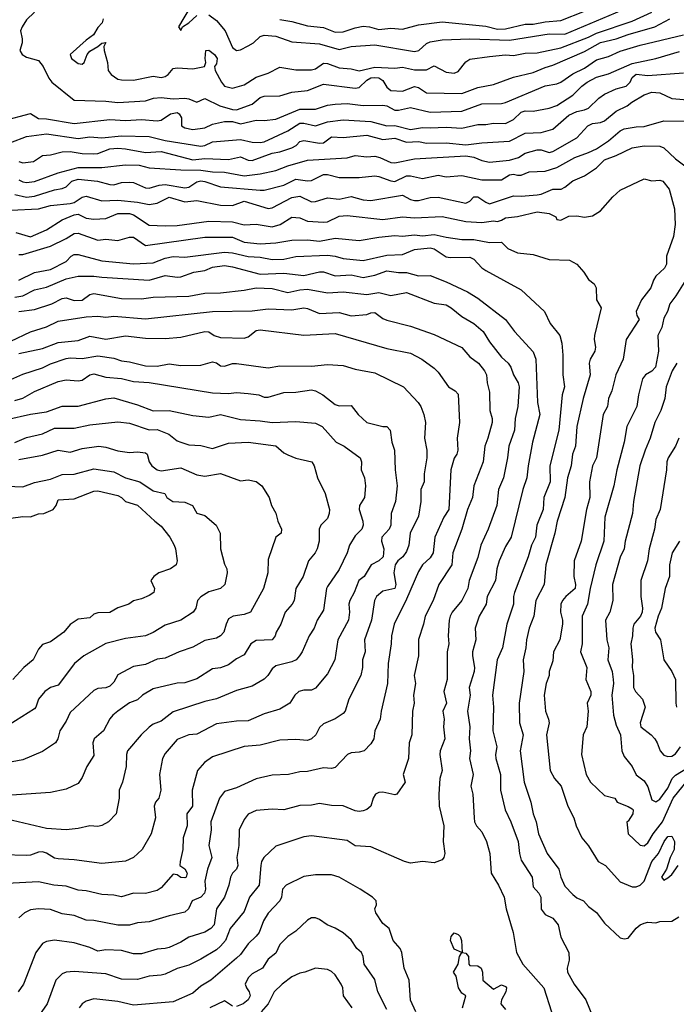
# Model space of a CAD drawing. Header units: metres. Extents: x -46681 to -43747, y -240911 to -237677.
# Tile 190 of 256: x -45716 to -45633, y -239950 to -239825. Entities that reach past the tile are written whole.
import ezdxf

# ---------------------------------------------------------------- set-up
doc = ezdxf.new("R2010")
doc.units = ezdxf.units.M
doc.layers.add('CONTOUR_INDEX', color=1, linetype='Continuous')
doc.layers.add('CONTOUR_INTER', color=3, linetype='Continuous')

msp = doc.modelspace()

# ---------------------------------------------------------------- linework, layer by layer
at = {"layer": 'CONTOUR_INDEX'}
for points, elevation in [([(-45705.42, -239825.02), (-45705.54, -239825.52), (-45706.1, -239826.08), (-45706.64, -239827.02), (-45707.6, -239827.69), (-45709.59, -239829.52), (-45709.44, -239830.02), (-45708.6, -239830.63), (-45708.1, -239830.73), (-45707.85, -239830.52), (-45707.47, -239829.52), (-45707.1, -239829.11), (-45706.1, -239828.52), (-45705.6, -239828.06), (-45705.1, -239828.01), (-45705.33, -239828.52), (-45705.32, -239829.02), (-45704.87, -239830.52), (-45704.8, -239831.52), (-45704.41, -239832.02), (-45703.6, -239832.61), (-45703.1, -239832.73), (-45701.6, -239832.77), (-45699.1, -239832.23), (-45698.1, -239832.42), (-45697.6, -239832.28), (-45697.21, -239832.02), (-45696.6, -239831.3), (-45696.1, -239831.19), (-45694.1, -239831.31), (-45692.62, -239831.02), (-45692.45, -239830.52), (-45692.55, -239830.02), (-45692.48, -239829.02), (-45692.1, -239828.98), (-45691.36, -239829.52), (-45691.03, -239830.02), (-45691.1, -239830.71), (-45691.38, -239831.02), (-45691.3, -239831.52), (-45690.48, -239833.02), (-45690.09, -239833.52), (-45689.1, -239833.78), (-45687.6, -239833.36), (-45686.1, -239832.37), (-45684.6, -239831.89), (-45683.1, -239831.1), (-45681.1, -239831.46), (-45679.1, -239831.45), (-45678.6, -239831.34), (-45677.6, -239830.6), (-45677.1, -239830.63), (-45675.6, -239831.19), (-45674.1, -239831.31), (-45673.1, -239831.57), (-45671.1, -239831.13), (-45668.6, -239831.25), (-45667.6, -239831.12), (-45666.1, -239831.44), (-45664.6, -239831.43), (-45663.6, -239830.96), (-45662.1, -239831.76), (-45661.1, -239831.89), (-45660.6, -239831.66), (-45659.6, -239830.44), (-45659.1, -239830.11), (-45656.6, -239829.75), (-45654.6, -239829.56), (-45653.6, -239829.63), (-45652.1, -239829.34), (-45650.6, -239829.3), (-45647.6, -239828.66), (-45644.1, -239827.33), (-45643.1, -239826.82), (-45638.6, -239825.28), (-45636.1, -239824.16)], 100), ([(-45716.1, -239845.36), (-45715.6, -239845.62), (-45715.1, -239845.69), (-45714.1, -239845.57), (-45711.1, -239844.49), (-45708.6, -239843.78), (-45705.6, -239843.8), (-45702.6, -239843.45), (-45700.9, -239843.52), (-45699.6, -239843.84), (-45695.6, -239844.11), (-45693.1, -239844.12), (-45691.6, -239844.35), (-45690.1, -239844.4), (-45687.6, -239844.84), (-45685.6, -239844.6), (-45683.6, -239844.16), (-45682.1, -239843.59), (-45679.6, -239842.89), (-45674.6, -239842.59), (-45673.6, -239842.26), (-45672.1, -239842.43), (-45671.1, -239842.38), (-45670.48, -239842.52), (-45669.1, -239843.16), (-45668.6, -239843.2), (-45666.1, -239842.72), (-45659.6, -239842.31), (-45658.6, -239842.48), (-45657.6, -239842.9), (-45656.6, -239843.13), (-45654.1, -239842.87), (-45652.94, -239842.52), (-45652.1, -239841.98), (-45650.6, -239841.55), (-45650.1, -239841.57), (-45649.1, -239841.89), (-45648.6, -239841.79), (-45645.6, -239840.05), (-45644.19, -239838.52), (-45643.6, -239838.24), (-45642.6, -239838.1), (-45642.1, -239837.9), (-45640.6, -239836.69), (-45639.22, -239836.02), (-45638.64, -239835.52), (-45637.1, -239834.62), (-45636.1, -239834.29), (-45635.1, -239834.34), (-45633.6, -239835.07), (-45631.1, -239835.27)], 105), ([(-45716.1, -239858.03), (-45714.1, -239857.07), (-45712.1, -239856.71), (-45710.1, -239855.69), (-45709.49, -239855.02), (-45709.1, -239854.79), (-45708.6, -239854.78), (-45705.6, -239855.58), (-45701.6, -239855.98), (-45699.1, -239855.83), (-45697.6, -239855.27), (-45696.6, -239855.03), (-45695.1, -239855.12), (-45690.1, -239854.5), (-45689.1, -239854.59), (-45687.1, -239855.06), (-45685.6, -239855.14), (-45684.1, -239855.42), (-45682.6, -239855.38), (-45681.1, -239855.03), (-45677.1, -239854.89), (-45676.1, -239855), (-45675.1, -239855.32), (-45672.6, -239855.56), (-45669.6, -239854.89), (-45667.6, -239854.81), (-45666.1, -239854.18), (-45664.1, -239853.94), (-45663.6, -239854.08), (-45662.1, -239855.07), (-45661.6, -239855.19), (-45659.1, -239855.13), (-45658.6, -239855.37), (-45657.6, -239856.5), (-45657.1, -239856.82), (-45652.6, -239859.25), (-45649.67, -239862.02), (-45648.96, -239863.52), (-45647.73, -239865.02), (-45647.47, -239866.02), (-45647.34, -239867.52), (-45647.36, -239870.02), (-45647.14, -239871.52), (-45647.43, -239872.52), (-45647.87, -239877.02), (-45649, -239881.52), (-45648.95, -239883.52), (-45649.76, -239885.52), (-45649.85, -239887.02), (-45650.62, -239889.02), (-45650.79, -239890.52), (-45651.3, -239891.52), (-45651.74, -239893.02), (-45653.46, -239897.52), (-45653.6, -239898.02), (-45653.58, -239899.02), (-45654.44, -239901.52), (-45654.97, -239904.52), (-45655.64, -239906.02), (-45656.23, -239910.52), (-45656.13, -239912.02), (-45656.2, -239915.02), (-45655.69, -239917.02), (-45655.88, -239918.02), (-45655.81, -239918.52), (-45655.21, -239920.52), (-45655.25, -239922.52), (-45654.63, -239925.02), (-45653.92, -239926.52), (-45653.01, -239929.02), (-45652.83, -239930.52), (-45652.6, -239931.38), (-45651.23, -239933.52), (-45651.1, -239934.72), (-45650.39, -239935.52), (-45650.12, -239936.02), (-45650.1, -239937.56), (-45649.6, -239938.23), (-45648.6, -239938.69), (-45647.96, -239939.52), (-45647.6, -239941.09), (-45646.59, -239943.02), (-45646.56, -239944.02), (-45646.79, -239945.02), (-45646.75, -239945.52), (-45645.94, -239947.02), (-45644.45, -239949.02), (-45643.21, -239952.02)], 110), ([(-45717.1, -239870.6), (-45715.6, -239869.91), (-45713.1, -239869.14), (-45712.1, -239868.61), (-45710.1, -239867.94), (-45709.6, -239867.86), (-45708.1, -239867.95), (-45706.1, -239867.62), (-45704.1, -239867.92), (-45703.1, -239868.25), (-45702.1, -239868.38), (-45700.1, -239868.89), (-45698.6, -239868.92), (-45697.1, -239868.6), (-45695.6, -239868.84), (-45693.1, -239868.79), (-45691.6, -239868.38), (-45691.1, -239868.48), (-45690.6, -239868.85), (-45690.1, -239868.93), (-45689.1, -239868.59), (-45688.6, -239868.56), (-45684.6, -239869.11), (-45683.1, -239868.85), (-45679.1, -239868.93), (-45677.1, -239868.68), (-45675.1, -239868.83), (-45673.6, -239869.27), (-45671.1, -239869.74), (-45667.48, -239871.52), (-45665.63, -239873.52), (-45665.29, -239874.02), (-45664.92, -239875.02), (-45664.71, -239876.02), (-45664.83, -239878.02), (-45664.52, -239879.52), (-45664.52, -239880.52), (-45664.89, -239882.52), (-45664.89, -239883.52), (-45665.28, -239884.52), (-45665.29, -239886.02), (-45665.6, -239887.86), (-45666.63, -239890.02), (-45666.82, -239891.52), (-45667.1, -239892.35), (-45667.55, -239893.02), (-45668.19, -239893.52), (-45668.54, -239894.02), (-45668.71, -239895.02), (-45668.46, -239896.52), (-45668.59, -239897.02), (-45670.1, -239897.36), (-45670.88, -239898.02), (-45671.15, -239898.52), (-45671.54, -239901.02), (-45672.43, -239903.52), (-45672.33, -239905.02), (-45672.68, -239906.02), (-45672.66, -239907.02), (-45672.87, -239908.02), (-45674.4, -239911.02), (-45674.86, -239912.52), (-45675.1, -239912.82), (-45676.1, -239913.51), (-45677.6, -239914.11), (-45678.1, -239914.59), (-45678.55, -239915.52), (-45679.1, -239916.03), (-45679.6, -239916.22), (-45681.1, -239916.11), (-45683.1, -239916.19), (-45685.6, -239916.81), (-45687.6, -239916.99), (-45691.6, -239918.32), (-45692.62, -239919.02), (-45693.51, -239920.02), (-45694.2, -239922.52), (-45694.13, -239924.52), (-45694.86, -239925.52), (-45694.82, -239927.02), (-45695.34, -239928.52), (-45695.38, -239930.02), (-45695.72, -239931.52), (-45695.74, -239932.02), (-45695.1, -239932.46), (-45694.8, -239933.02), (-45694.96, -239933.52), (-45695.1, -239933.61), (-45695.6, -239933.54), (-45696.1, -239933.23), (-45696.6, -239933.14), (-45698.1, -239934.84), (-45698.6, -239935.19), (-45700.1, -239935.57), (-45701.6, -239935.54), (-45703.1, -239935.98), (-45704.1, -239935.77), (-45705.6, -239935.71), (-45707.6, -239935.24), (-45708.6, -239935.14), (-45710.1, -239934.67), (-45711.65, -239934.52), (-45713.6, -239934.1), (-45717.6, -239934.3)], 115), ([(-45632.7, -239878.02), (-45633.1, -239879.01), (-45634.05, -239880.52), (-45634.22, -239881.02), (-45634.27, -239882.02), (-45635.06, -239887.02), (-45635.6, -239888.3), (-45635.76, -239889.52), (-45636.43, -239892.02), (-45636.66, -239893.52), (-45637.48, -239896.02), (-45637.52, -239898.02), (-45637.29, -239899.52), (-45637.34, -239900.02), (-45637.56, -239900.52), (-45638.38, -239901.52), (-45638.5, -239902.02), (-45638.54, -239903.02), (-45638.76, -239904.02), (-45638.57, -239906.02), (-45638.6, -239907.02), (-45638.42, -239908.02), (-45638.44, -239909.52), (-45638.17, -239910.02), (-45637.28, -239911.02), (-45636.97, -239912.02), (-45637.59, -239914.02), (-45637.5, -239914.52), (-45636.19, -239915.52), (-45635.74, -239916.02), (-45635.43, -239916.52), (-45635.07, -239917.52), (-45634.6, -239918.09), (-45634.1, -239918.27), (-45633.6, -239918.23), (-45633.1, -239917.93), (-45632.47, -239917.02)], 105), ([(-45718.6, -239884.06), (-45715.6, -239884.18), (-45714.1, -239883.62), (-45712.1, -239883.18), (-45710.6, -239882.61), (-45709.1, -239882.56), (-45706.6, -239881.91), (-45704.1, -239882.28), (-45702.6, -239883.04), (-45700.81, -239883.52), (-45699.1, -239884.66), (-45697.63, -239885.02), (-45697.38, -239885.52), (-45696.61, -239886.02), (-45695.1, -239886.11), (-45694.16, -239886.52), (-45693.6, -239887.49), (-45692.6, -239887.78), (-45691.15, -239889.02), (-45690.63, -239890.02), (-45690.6, -239892.02), (-45690.1, -239893.95), (-45689.82, -239894.52), (-45689.76, -239895.02), (-45690.06, -239896.52), (-45690.6, -239897), (-45692.1, -239897.46), (-45693.1, -239898.08), (-45693.52, -239898.52), (-45693.73, -239899.52), (-45694.07, -239900.02), (-45695.6, -239901.02), (-45697.6, -239901.67), (-45699.1, -239902.6), (-45700.09, -239903.02), (-45702.6, -239903.35), (-45705.1, -239903.96), (-45707.86, -239905.52), (-45709.04, -239906.52), (-45711.1, -239909.25), (-45712.1, -239909.53), (-45712.8, -239910.02), (-45713.6, -239911.01), (-45713.92, -239912.02), (-45714.1, -239912.24), (-45718.1, -239914.74)], 120), ([(-45669.6, -239950.25), (-45670.73, -239948.02), (-45671.1, -239946.44), (-45672.47, -239944.52), (-45672.6, -239943.52), (-45672.81, -239943.02), (-45673.38, -239942.52), (-45674.1, -239941.45), (-45675.1, -239940.56), (-45676.1, -239939.95), (-45677.12, -239939.52), (-45678.1, -239938.86), (-45678.6, -239938.65), (-45679.1, -239938.66), (-45679.6, -239938.93), (-45681.1, -239940.34), (-45682.1, -239941.01), (-45683.11, -239942.02), (-45683.6, -239943.1), (-45684.6, -239943.86), (-45685.31, -239945.02), (-45686.6, -239945.72), (-45687.1, -239946.22), (-45687.51, -239947.02), (-45687.34, -239947.52), (-45686.98, -239948.02), (-45686.88, -239948.52), (-45687.13, -239949.02), (-45687.75, -239949.52), (-45688.6, -239949.87)], 110), ([(-45689.1, -239949.83), (-45690.1, -239949.16), (-45691.97, -239950.02)], 110)]:
    msp.add_lwpolyline(points, dxfattribs=dict(at, elevation=elevation))
at = {"layer": 'CONTOUR_INTER'}
for points, elevation in [([(-45714.1, -239824.16), (-45715.1, -239825.12), (-45715.67, -239826.02), (-45715.88, -239826.52), (-45715.65, -239827.52), (-45715.67, -239828.02), (-45715.95, -239829.02), (-45715.67, -239829.52), (-45715.1, -239829.83), (-45713.6, -239830.29), (-45713, -239831.02), (-45712.3, -239832.52), (-45711.91, -239833.02), (-45709.1, -239835.29), (-45705.1, -239835.41), (-45703.6, -239835.57), (-45700.1, -239835.35), (-45699.08, -239835.02), (-45698.1, -239834.94), (-45696.6, -239835.11), (-45695.1, -239835.03), (-45694.6, -239835.1), (-45693.6, -239835.52), (-45692.6, -239835.07), (-45690.71, -239836.02), (-45689.1, -239836.47), (-45688.6, -239836.49), (-45686.6, -239835.78), (-45685.6, -239834.95), (-45685.1, -239834.76), (-45683.1, -239834.74), (-45681.6, -239834.27), (-45679.6, -239834.07), (-45677.6, -239833.26), (-45673.6, -239833.76), (-45673.1, -239833.69), (-45672.1, -239832.75), (-45671.6, -239832.48), (-45671.1, -239832.42), (-45670.6, -239832.48), (-45670.1, -239832.79), (-45669.6, -239833.65), (-45669.1, -239834.08), (-45667.6, -239834.13), (-45666.1, -239833.54), (-45665.6, -239833.7), (-45664.6, -239834.37), (-45660.1, -239834.43), (-45658.1, -239833.67), (-45656.1, -239833.29), (-45653.6, -239832.36), (-45651.1, -239831.79), (-45649.6, -239831.15), (-45648.6, -239830.86), (-45644.6, -239829.13), (-45642.6, -239828), (-45640.6, -239827.53), (-45639.1, -239826.97), (-45635.73, -239826.02), (-45633.84, -239825.02)], 101), ([(-45694.44, -239823.52), (-45695.91, -239826.02), (-45695.6, -239826.48), (-45695.41, -239826.02), (-45694.6, -239825.51), (-45693.6, -239824.6)], 99), ([(-45692.1, -239824.5), (-45691.1, -239825.2), (-45690, -239826.52), (-45689.1, -239828.64), (-45688.6, -239829.01), (-45688.1, -239828.92), (-45687.1, -239828.42), (-45686.45, -239828.02), (-45685.6, -239827.24), (-45685.1, -239827.06), (-45683.6, -239827.21), (-45681.6, -239827.93), (-45678.1, -239828.16), (-45675.6, -239828.87), (-45674.1, -239828.51), (-45671.1, -239828.27), (-45666.1, -239829.12), (-45665.53, -239829.02), (-45664.6, -239828.14), (-45664.1, -239827.89), (-45662.6, -239827.67), (-45659.1, -239827.51), (-45654.1, -239827.68), (-45649.1, -239826.89), (-45647.1, -239826.93), (-45639.1, -239823.57)], 99), ([(-45683.1, -239825.1), (-45681.6, -239825.32), (-45679.6, -239825.88), (-45677.6, -239826.11), (-45676.1, -239826.69), (-45675.1, -239826.65), (-45673.6, -239826.12), (-45672.6, -239825.95), (-45671.79, -239826.02), (-45670.6, -239826.34), (-45669.1, -239826.19), (-45667.6, -239826.32), (-45665.6, -239825.78), (-45662.6, -239825.38), (-45657.1, -239825.92), (-45655.6, -239826.3), (-45654.6, -239826.26), (-45652.1, -239825.68), (-45651.1, -239825.66), (-45649.6, -239825.37), (-45647.6, -239825.21), (-45644.6, -239824.05)], 98), ([(-45718.1, -239837.9), (-45714.6, -239836.95), (-45713.6, -239837.62), (-45712.6, -239837.64), (-45709.1, -239838.22), (-45704.6, -239837.74), (-45702.6, -239837.86), (-45700.6, -239837.71), (-45698.6, -239837.89), (-45698.1, -239837.81), (-45696.93, -239837.02), (-45696.1, -239836.86), (-45695.82, -239837.02), (-45695.55, -239837.52), (-45695.54, -239838.52), (-45695.1, -239838.77), (-45694.1, -239838.99), (-45692.6, -239838.8), (-45691.6, -239838.31), (-45690.1, -239837.98), (-45689.1, -239837.98), (-45688.1, -239838.28), (-45686.1, -239837.82), (-45685.1, -239837.87), (-45683.6, -239837.68), (-45680.6, -239836.42), (-45678.6, -239836.42), (-45677.1, -239835.93), (-45676.1, -239835.81), (-45674.6, -239835.72), (-45672.6, -239835.97), (-45670.1, -239835.93), (-45669.6, -239835.99), (-45668.6, -239836.53), (-45668.1, -239836.56), (-45666.6, -239836.23), (-45664.1, -239836.79), (-45660.1, -239836.66), (-45657.6, -239835.73), (-45655.1, -239835.69), (-45654.6, -239835.59), (-45649.6, -239833.47), (-45648.1, -239833.2), (-45647.6, -239833), (-45646.1, -239831.97), (-45644.6, -239831.22), (-45643.1, -239830.17), (-45641.6, -239829.76), (-45640.1, -239829.09), (-45637.6, -239828.34), (-45632.1, -239827.04)], 102), ([(-45717.1, -239840.65), (-45715.1, -239839.89), (-45712.6, -239839.53), (-45708.6, -239840.11), (-45707.1, -239839.93), (-45705.6, -239840.04), (-45703.1, -239839.78), (-45699.6, -239839.87), (-45697.6, -239840.39), (-45693.1, -239841.09), (-45692.6, -239841.01), (-45691.6, -239840.56), (-45688.1, -239840.26), (-45686.6, -239840.61), (-45685.6, -239840.65), (-45685.1, -239840.54), (-45682.1, -239839.18), (-45680.6, -239838.21), (-45680.1, -239838.19), (-45678.6, -239838.53), (-45677.1, -239838.02), (-45675.1, -239837.79), (-45671.6, -239837.97), (-45669.6, -239838.54), (-45668.6, -239838.48), (-45666.6, -239839.01), (-45665.1, -239838.73), (-45664.1, -239838.8), (-45662.1, -239838.69), (-45660.1, -239838.84), (-45658.1, -239838.36), (-45657.1, -239838.37), (-45656.1, -239838.18), (-45654.6, -239838.25), (-45653.6, -239837.74), (-45652.6, -239836.81), (-45652.1, -239836.65), (-45651.1, -239836.66), (-45649.1, -239836.29), (-45648.1, -239835.94), (-45646.1, -239834.66), (-45644.96, -239833.52), (-45644.26, -239833.02), (-45643.1, -239832.37), (-45641.6, -239831.95), (-45638.6, -239830.63), (-45635.6, -239830.02), (-45632.6, -239829.14)], 103), ([(-45716.1, -239843.05), (-45715.6, -239843.19), (-45714.23, -239843.02), (-45713.1, -239842.27), (-45712.1, -239842.21), (-45710.6, -239841.83), (-45709.6, -239841.78), (-45708.1, -239842.04), (-45706.6, -239842.08), (-45706.1, -239842.01), (-45704.6, -239841.45), (-45703.6, -239841.36), (-45702.6, -239841.42), (-45700.1, -239841.88), (-45698.1, -239841.79), (-45694.1, -239842.81), (-45692.6, -239842.67), (-45689.6, -239842.8), (-45688.1, -239842.43), (-45687.1, -239842.88), (-45686.6, -239842.91), (-45684.1, -239842), (-45683.1, -239841.83), (-45681.6, -239841.3), (-45681.03, -239841.02), (-45680.57, -239840.52), (-45680.1, -239840.38), (-45678.1, -239840.74), (-45677.6, -239840.66), (-45676.6, -239839.94), (-45675.1, -239840), (-45672.1, -239839.71), (-45670.1, -239840.26), (-45668.6, -239840.1), (-45667.1, -239840.59), (-45665.6, -239840.5), (-45664.6, -239840.72), (-45662.1, -239840.67), (-45659.6, -239840.93), (-45657.6, -239840.67), (-45654.1, -239840.46), (-45652.1, -239839.44), (-45650.1, -239839.37), (-45648.6, -239838.96), (-45646.6, -239837.2), (-45645.6, -239836.7), (-45644.6, -239836.52), (-45644.1, -239836.28), (-45642.8, -239835.02), (-45642.1, -239834.53), (-45640.6, -239833.86), (-45639.35, -239833.52), (-45638.83, -239833.02), (-45638.6, -239832.43), (-45638.1, -239831.98), (-45636.6, -239832.15), (-45632.1, -239831.84)], 104), ([(-45716.6, -239847.19), (-45715.1, -239847.53), (-45714.1, -239847.44), (-45711.6, -239846.6), (-45710.6, -239846.46), (-45710.1, -239846.24), (-45709.38, -239845.52), (-45708.6, -239845.29), (-45706.13, -239845.52), (-45704.6, -239845.96), (-45704.1, -239845.98), (-45703.1, -239845.71), (-45702.1, -239845.64), (-45701.6, -239845.7), (-45700.1, -239846.37), (-45699.6, -239846.4), (-45698.36, -239846.02), (-45697.6, -239845.95), (-45695.1, -239846.37), (-45694.6, -239846.28), (-45693.6, -239845.61), (-45693.1, -239845.48), (-45692.6, -239845.55), (-45690.6, -239846.26), (-45685.6, -239846.68), (-45685.1, -239846.68), (-45682.6, -239846.04), (-45681.1, -239845.26), (-45679.6, -239845.5), (-45679.1, -239845.44), (-45677.6, -239844.7), (-45677.1, -239844.7), (-45675.6, -239845.06), (-45673.1, -239845.05), (-45671.1, -239844.87), (-45670.6, -239844.94), (-45669.1, -239845.5), (-45668.6, -239845.55), (-45667.1, -239844.86), (-45666.6, -239844.83), (-45665.1, -239845.18), (-45663.1, -239844.78), (-45662.1, -239844.97), (-45660.1, -239844.79), (-45657.6, -239845.36), (-45655.1, -239845.36), (-45654.1, -239844.73), (-45653.6, -239844.63), (-45653.1, -239844.78), (-45652.6, -239844.77), (-45651.6, -239844.34), (-45649.6, -239844.24), (-45648.1, -239843.81), (-45645.85, -239842.52), (-45644.1, -239841.91), (-45643.1, -239841.42), (-45641.6, -239840.43), (-45640.1, -239839.15), (-45639.6, -239838.92), (-45638.1, -239838.64), (-45637.1, -239838.62), (-45634.6, -239837.91), (-45631.6, -239837.95)], 106), ([(-45717.1, -239849.19), (-45713.6, -239849.04), (-45712.1, -239848.58), (-45709.6, -239848.35), (-45709.1, -239848.22), (-45708.1, -239847.54), (-45707.6, -239847.42), (-45705.6, -239848), (-45703.6, -239847.94), (-45701.1, -239848.16), (-45699.6, -239848.47), (-45698.6, -239848.3), (-45697.1, -239847.55), (-45695.1, -239848.15), (-45693.6, -239847.98), (-45690.6, -239848.56), (-45689.1, -239848.58), (-45687.6, -239848.07), (-45684.6, -239848.96), (-45684.1, -239848.88), (-45681.6, -239847.61), (-45680.6, -239847.4), (-45679.1, -239848.14), (-45678.6, -239848.11), (-45677.1, -239847.62), (-45675.6, -239847.81), (-45674.1, -239847.46), (-45672.6, -239847.88), (-45671.6, -239847.95), (-45667.6, -239847.3), (-45666.6, -239847.85), (-45666.1, -239847.95), (-45665.6, -239847.95), (-45664.1, -239847.59), (-45663.1, -239847.55), (-45659.6, -239848.29), (-45659.1, -239848.06), (-45658.6, -239847.49), (-45658.1, -239847.5), (-45657.1, -239848.2), (-45656.6, -239848.37), (-45653.6, -239847.38), (-45652.6, -239847.43), (-45650.6, -239847.27), (-45650.1, -239847.17), (-45648.62, -239846.52), (-45647.57, -239846.52), (-45647.1, -239846.3), (-45646.1, -239845.5), (-45644.6, -239844.86), (-45643.1, -239843.83), (-45642.1, -239842.84), (-45640.6, -239842.27), (-45638.6, -239841.29), (-45637.1, -239841.06), (-45635.1, -239841.09), (-45634.6, -239841.3), (-45633.1, -239842.69), (-45631.6, -239843.83)], 107), ([(-45716.45, -239852.02), (-45714.6, -239852.58), (-45712.6, -239851.67), (-45710.6, -239850.42), (-45709.1, -239849.76), (-45708.6, -239849.71), (-45707.6, -239850.21), (-45706.6, -239850.32), (-45705.1, -239850.23), (-45703.6, -239849.62), (-45702.1, -239849.62), (-45701.6, -239849.8), (-45699.6, -239851.08), (-45697.6, -239851.18), (-45696.1, -239851.12), (-45692.1, -239850.6), (-45689.1, -239850.67), (-45687.6, -239851.06), (-45686.1, -239850.96), (-45684.1, -239851.3), (-45683.08, -239851.02), (-45681.6, -239850.07), (-45680.6, -239850.17), (-45679.6, -239850.6), (-45677.6, -239850.7), (-45677.1, -239850.67), (-45675.6, -239849.94), (-45674.6, -239849.85), (-45670.1, -239850.38), (-45667.6, -239850.05), (-45666.1, -239850.17), (-45662.6, -239850), (-45659.6, -239850.61), (-45657.6, -239850.76), (-45656.1, -239850.56), (-45655.6, -239850.61), (-45655.1, -239850.47), (-45654.6, -239850.15), (-45653.1, -239850.01), (-45650.6, -239849.39), (-45649.1, -239849.61), (-45648.23, -239850.02), (-45648.1, -239850.38), (-45647.6, -239850.46), (-45646.6, -239849.93), (-45645.6, -239849.9), (-45644.6, -239850.06), (-45643.6, -239849.9), (-45642.6, -239849.26), (-45641.04, -239847.52), (-45640.1, -239846.68), (-45637.1, -239845.24), (-45636.1, -239845.47), (-45635.1, -239845.41), (-45634.73, -239845.52), (-45633.93, -239846.52), (-45633.26, -239849.02), (-45633.15, -239851.02), (-45633.39, -239852.52), (-45634.25, -239855.02), (-45634.27, -239856.02), (-45634.49, -239856.52), (-45635.6, -239857.52), (-45635.92, -239858.02), (-45636.24, -239859.02), (-45637.42, -239860.52), (-45637.9, -239861.52), (-45638.08, -239862.02), (-45638.01, -239862.52), (-45637.73, -239863.02), (-45639.35, -239865.52), (-45639.73, -239868.02), (-45640.67, -239870.02), (-45641.17, -239872.02), (-45641.57, -239873.02), (-45641.72, -239874.02), (-45642.28, -239875.02), (-45643.09, -239880.52), (-45643.59, -239881.52), (-45644, -239883.52), (-45643.93, -239885.52), (-45644.38, -239887.02), (-45645.04, -239891.02), (-45645.94, -239893.52), (-45645.97, -239895.52), (-45645.77, -239896.52), (-45645.81, -239897.02), (-45646.96, -239898.02), (-45647.39, -239898.52), (-45647.62, -239899.02), (-45647.67, -239900.02), (-45647.38, -239901.02), (-45647.38, -239901.52), (-45647.75, -239903.52), (-45648.54, -239905.02), (-45648.6, -239906.16), (-45649.07, -239907.52), (-45649.07, -239908.02), (-45649.45, -239909.02), (-45649.72, -239910.52), (-45649.55, -239912.52), (-45649.15, -239913.52), (-45649.08, -239914.02), (-45649.42, -239915.52), (-45648.95, -239920.02), (-45648.4, -239921.02), (-45647.56, -239922.02), (-45646.72, -239924.52), (-45645.95, -239926.02), (-45645.65, -239927.02), (-45644.95, -239928.52), (-45644.1, -239929.57), (-45642.88, -239931.52), (-45641.97, -239932.02), (-45640.1, -239934.09), (-45638.6, -239934.74), (-45638.1, -239934.73), (-45637.6, -239934.52), (-45637.09, -239934.02), (-45636.11, -239931.52), (-45635.25, -239930.52), (-45634.55, -239929.02), (-45634.1, -239928.39), (-45633.6, -239928.33), (-45633.25, -239929.02), (-45633.28, -239930.02), (-45633.79, -239931.02), (-45634.27, -239932.52), (-45634.88, -239933.52), (-45634.6, -239933.91), (-45634.1, -239933.59), (-45633.6, -239933.17), (-45632.78, -239932.02)], 108), ([(-45716.1, -239854.81), (-45715.6, -239854.8), (-45712.1, -239853.74), (-45710.1, -239852.79), (-45709.1, -239852.14), (-45708.6, -239852.08), (-45706.1, -239852.99), (-45705.1, -239852.86), (-45703.6, -239853.01), (-45702.1, -239852.6), (-45701.6, -239852.62), (-45700.1, -239853.64), (-45692.6, -239852.62), (-45689.1, -239852.6), (-45687.6, -239853.22), (-45685.6, -239853.44), (-45683.6, -239853.32), (-45681.6, -239852.98), (-45679.6, -239852.95), (-45678.1, -239853.12), (-45676.1, -239852.74), (-45673.1, -239853.02), (-45670.6, -239852.59), (-45668.6, -239852.39), (-45667.6, -239852.48), (-45666.1, -239852.31), (-45665.1, -239852.43), (-45663.6, -239852.26), (-45662.1, -239852.62), (-45660.1, -239852.88), (-45658.6, -239852.89), (-45656.6, -239853.27), (-45655.1, -239853.22), (-45654.32, -239854.02), (-45653.1, -239854.57), (-45651.1, -239854.81), (-45649.1, -239855.42), (-45646.53, -239855.52), (-45645.6, -239856.02), (-45644.7, -239857.02), (-45644.1, -239857.94), (-45643.39, -239858.52), (-45643.15, -239859.02), (-45643.09, -239860.52), (-45642.53, -239861.52), (-45643.37, -239865.02), (-45643.41, -239865.52), (-45643.21, -239866.52), (-45643.33, -239867.02), (-45643.92, -239868.02), (-45644.02, -239868.52), (-45643.92, -239870.02), (-45644.79, -239873.02), (-45645.59, -239876.52), (-45645.77, -239879.02), (-45646.13, -239880.02), (-45646.3, -239881.52), (-45646.78, -239883.02), (-45647.1, -239885.51), (-45648.07, -239888.52), (-45648.36, -239890.02), (-45649.51, -239894.02), (-45649.72, -239896.52), (-45650.76, -239898.52), (-45651.01, -239900.52), (-45651.61, -239902.02), (-45651.96, -239903.52), (-45652.02, -239904.52), (-45652.35, -239906.02), (-45652.27, -239907.52), (-45652.89, -239911.52), (-45652.81, -239914.02), (-45652.37, -239915.52), (-45652.74, -239917.52), (-45652.26, -239921.52), (-45651.39, -239924.02), (-45651.11, -239925.52), (-45650.74, -239926.52), (-45650.41, -239928.02), (-45649.33, -239930.52), (-45647.85, -239932.52), (-45647.59, -239933.52), (-45647.1, -239934.66), (-45646.1, -239935.72), (-45645.6, -239936.14), (-45644.76, -239936.52), (-45644.1, -239937.23), (-45643.1, -239937.98), (-45642.1, -239939.34), (-45640.1, -239941.16), (-45639.6, -239941.29), (-45639.1, -239941.21), (-45638.1, -239939.94), (-45637.6, -239939.53), (-45637.1, -239939.32), (-45636.6, -239939.19), (-45635.6, -239939.28), (-45635.1, -239939.11), (-45633.6, -239939.06), (-45632.71, -239938.52)], 109), ([(-45716.6, -239860.19), (-45715.6, -239860.02), (-45714.1, -239859.28), (-45712.6, -239858.92), (-45710.1, -239857.87), (-45708.6, -239857.54), (-45706.6, -239857.52), (-45705.6, -239857.67), (-45699.6, -239858.02), (-45697.6, -239857.44), (-45696.1, -239857.68), (-45695.6, -239857.61), (-45693.96, -239857.02), (-45692.6, -239856.8), (-45691.6, -239856.38), (-45690.1, -239856.2), (-45689.1, -239856.34), (-45685.6, -239857.27), (-45682.6, -239857.16), (-45680.1, -239857.46), (-45678.1, -239856.99), (-45677.6, -239856.98), (-45676.1, -239857.48), (-45674.1, -239857.38), (-45672.6, -239857.69), (-45671.1, -239857.42), (-45669.6, -239856.84), (-45668.1, -239857.08), (-45667.1, -239857.08), (-45665.6, -239857.48), (-45664.1, -239857.44), (-45662.1, -239858.23), (-45659.42, -239859.52), (-45658.1, -239860.3), (-45654.62, -239863.02), (-45653.45, -239864.52), (-45651.1, -239867.08), (-45650.77, -239868.02), (-45650.57, -239873.52), (-45650.27, -239875.02), (-45651.17, -239878.52), (-45651.74, -239881.52), (-45651.89, -239883.02), (-45652.42, -239884.52), (-45653.88, -239890.52), (-45654.6, -239891.72), (-45655.4, -239893.52), (-45655.7, -239894.52), (-45655.86, -239896.02), (-45656.9, -239898.02), (-45657.04, -239899.02), (-45657.93, -239900.52), (-45658.42, -239902.02), (-45658.33, -239903.52), (-45658.75, -239905.02), (-45658.77, -239905.52), (-45658.53, -239907.02), (-45658.56, -239907.52), (-45659.19, -239909.52), (-45659.08, -239910.52), (-45659.39, -239912.52), (-45659.12, -239914.52), (-45659.21, -239916.02), (-45659.02, -239917.52), (-45659.16, -239918.52), (-45658.67, -239920.52), (-45658.97, -239922.02), (-45658.73, -239923.02), (-45658.56, -239926.02), (-45658.51, -239926.52), (-45658.28, -239927.02), (-45657.6, -239927.79), (-45656.98, -239929.02), (-45656.58, -239930.52), (-45656.39, -239933.02), (-45655.49, -239934.52), (-45654.78, -239936.02), (-45654.5, -239937.52), (-45653.62, -239940.52), (-45653.23, -239943.02), (-45652.39, -239944.52), (-45649.76, -239947.52), (-45648.77, -239950.52)], 111), ([(-45631.6, -239857.65), (-45633.06, -239860.02), (-45633.83, -239861.02), (-45634.15, -239862.02), (-45634.6, -239862.86), (-45634.84, -239864.02), (-45635.34, -239865.02), (-45635.26, -239867.02), (-45635.65, -239869.02), (-45636.1, -239869.54), (-45636.89, -239870.02), (-45637.29, -239870.52), (-45637.8, -239872.52), (-45638, -239874.02), (-45639.26, -239876.52), (-45639.61, -239878.52), (-45640.55, -239882.02), (-45640.92, -239884.02), (-45642.05, -239888.02), (-45642.19, -239891.02), (-45643.19, -239894.02), (-45643.91, -239897.02), (-45644.25, -239899.02), (-45644.91, -239900.52), (-45644.93, -239904.02), (-45645.14, -239905.02), (-45644.31, -239907.02), (-45644.45, -239908.52), (-45643.81, -239910.02), (-45643.81, -239910.52), (-45644.26, -239911.52), (-45644.17, -239912.52), (-45644.34, -239914.52), (-45644.79, -239915.52), (-45645, -239918.02), (-45644.42, -239920.52), (-45643.88, -239921.52), (-45642.1, -239923.18), (-45640.79, -239923.52), (-45640.51, -239924.02), (-45639.1, -239924.56), (-45638.6, -239924.88), (-45638.49, -239925.02), (-45638.5, -239925.52), (-45639.1, -239926.42), (-45639.28, -239926.52), (-45639.09, -239928.02), (-45637.6, -239929.48), (-45637.1, -239929.53), (-45636.6, -239929.17), (-45635.93, -239928.02), (-45634.78, -239926.52), (-45633.42, -239923.52), (-45631.6, -239921.31)], 107), ([(-45716.1, -239861.99), (-45714.1, -239861.76), (-45711.91, -239861.02), (-45710.6, -239860.37), (-45710.1, -239860.28), (-45709.1, -239860.6), (-45708.1, -239860.58), (-45707.1, -239859.84), (-45706.6, -239859.72), (-45703.1, -239860.34), (-45700.6, -239860.39), (-45699.1, -239860.18), (-45694.6, -239860.05), (-45692.6, -239859.68), (-45690.6, -239859.64), (-45687.6, -239859.31), (-45686.1, -239859.02), (-45684.1, -239859.11), (-45682.1, -239859.59), (-45680.6, -239859.25), (-45679.6, -239859.19), (-45677.1, -239859.63), (-45675.1, -239859.51), (-45672.1, -239859.84), (-45670.6, -239859.61), (-45669.1, -239859.99), (-45667.1, -239859.6), (-45663.6, -239860.93), (-45662.1, -239861.16), (-45661.46, -239861.52), (-45660.1, -239862.64), (-45658.6, -239863.52), (-45657.41, -239864.52), (-45656.6, -239865.83), (-45655.1, -239867.78), (-45654.25, -239868.52), (-45653.94, -239869.02), (-45653.6, -239870.02), (-45652.98, -239871.02), (-45652.86, -239871.52), (-45653.02, -239874.02), (-45653.36, -239875.52), (-45653.47, -239877.02), (-45654.17, -239879.02), (-45654.34, -239880.52), (-45654.86, -239883.02), (-45655.5, -239884.52), (-45655.71, -239886.52), (-45656.78, -239889.52), (-45657.71, -239891.52), (-45658.1, -239893.09), (-45659.21, -239896.02), (-45659.35, -239897.02), (-45660.13, -239898.52), (-45661.32, -239900.02), (-45661.61, -239900.52), (-45661.71, -239901.02), (-45661.83, -239903.02), (-45661.77, -239904.02), (-45661.96, -239905.02), (-45661.99, -239908.52), (-45662.37, -239910.02), (-45662.07, -239911.52), (-45662.52, -239912.52), (-45662.36, -239913.52), (-45662.42, -239914.52), (-45662.27, -239916.02), (-45662.85, -239917.52), (-45662.89, -239918.02), (-45662.62, -239920.02), (-45662.91, -239921.02), (-45663.02, -239923.02), (-45662.98, -239924.52), (-45662.41, -239927.02), (-45662.46, -239929.02), (-45662.25, -239930.52), (-45662.39, -239931.02), (-45662.6, -239931.32), (-45663.6, -239931.7), (-45665.1, -239931.51), (-45666.6, -239931.73), (-45667.37, -239931.52), (-45671.6, -239929.66), (-45673.6, -239929.54), (-45674.6, -239928.89), (-45679.1, -239928.27), (-45680.1, -239928.4), (-45683.6, -239929.59), (-45685.13, -239931.02), (-45685.41, -239931.52), (-45685.5, -239932.02), (-45685.73, -239934.52), (-45686.95, -239936.02), (-45687.6, -239937.85), (-45689.37, -239940.02), (-45689.98, -239941.52), (-45690.6, -239942.25), (-45691.1, -239942.69), (-45693.1, -239943.88), (-45694.6, -239944.65), (-45696.1, -239945.07), (-45697.6, -239945.76), (-45698.1, -239945.92), (-45699.6, -239946.03), (-45701.1, -239946.46), (-45703.1, -239946.39), (-45705.1, -239945.73), (-45709.1, -239945.43), (-45710.1, -239945.53), (-45710.6, -239945.75), (-45711.4, -239946.52), (-45712.51, -239949.52), (-45714.22, -239952.02)], 112), ([(-45717.1, -239865.77), (-45714.6, -239864.56), (-45712.6, -239863.95), (-45711.1, -239863.22), (-45707.6, -239862.68), (-45706.1, -239862.58), (-45705.1, -239862.71), (-45704.1, -239862.58), (-45700.1, -239862.92), (-45691.6, -239861.98), (-45686.6, -239861.93), (-45684.6, -239861.67), (-45681.6, -239861.79), (-45680.1, -239861.54), (-45679.6, -239861.62), (-45678.1, -239862.25), (-45675.6, -239862.14), (-45674.1, -239862.54), (-45672.1, -239862.37), (-45671.6, -239862.15), (-45671.1, -239862.11), (-45670.1, -239862.88), (-45669.6, -239863.09), (-45666.6, -239863.86), (-45663.6, -239864.89), (-45660.1, -239866.57), (-45659.1, -239867.73), (-45658.03, -239868.52), (-45657.26, -239869.52), (-45657, -239870.02), (-45656.91, -239871.02), (-45656.6, -239872.21), (-45656.58, -239874.52), (-45656.28, -239875.52), (-45656.28, -239876.02), (-45656.82, -239878.02), (-45657.23, -239879.02), (-45657.43, -239881.02), (-45658.62, -239884.02), (-45658.77, -239885.52), (-45659.42, -239887.02), (-45660.1, -239889.52), (-45661.24, -239892.52), (-45661.4, -239894.02), (-45663.01, -239896.52), (-45663.74, -239898.52), (-45664.77, -239900.52), (-45664.95, -239901.52), (-45665.6, -239903.48), (-45665.6, -239905.52), (-45666.13, -239908.02), (-45665.96, -239909.02), (-45666.21, -239910.52), (-45666.14, -239911.52), (-45666.34, -239912.52), (-45666.44, -239915.52), (-45666.78, -239916.52), (-45666.84, -239918.52), (-45667.51, -239920.52), (-45667.29, -239921.52), (-45668.33, -239923.02), (-45668.6, -239923.1), (-45670.1, -239922.77), (-45670.6, -239922.79), (-45671.01, -239923.02), (-45671.34, -239923.52), (-45671.62, -239924.52), (-45672.1, -239924.96), (-45672.6, -239925.13), (-45673.1, -239925.22), (-45673.6, -239925.11), (-45675.1, -239924.49), (-45676.6, -239924.46), (-45678.1, -239924.19), (-45679.1, -239924.43), (-45680.6, -239924.47), (-45682.6, -239924.98), (-45684.1, -239924.92), (-45686.1, -239925.09), (-45687.1, -239925.54), (-45687.6, -239926.22), (-45688.26, -239927.52), (-45688.28, -239929.52), (-45688.56, -239931.02), (-45688.43, -239932.02), (-45688.6, -239932.49), (-45689.11, -239933.02), (-45689.36, -239933.52), (-45689.57, -239934.52), (-45690.1, -239936.02), (-45691.12, -239937.52), (-45691.39, -239939.52), (-45691.82, -239940.02), (-45692.6, -239940.47), (-45694.6, -239941.1), (-45695.6, -239941.72), (-45697.1, -239942.39), (-45697.6, -239942.55), (-45698.6, -239942.6), (-45700.6, -239943.2), (-45701.6, -239943.21), (-45703.1, -239942.78), (-45705.1, -239942.69), (-45706.1, -239942.86), (-45707.1, -239942.39), (-45709.1, -239941.82), (-45711.6, -239941.47), (-45712.6, -239941.66), (-45713.1, -239941.89), (-45713.96, -239943.02), (-45715.5, -239947.02), (-45716.16, -239948.02)], 113), ([(-45716.1, -239867.33), (-45713.1, -239866.67), (-45711.1, -239865.92), (-45708.6, -239865.65), (-45707.1, -239865.14), (-45705.1, -239865.51), (-45702.6, -239865.09), (-45700.1, -239865.36), (-45697.6, -239865.42), (-45695.6, -239865.24), (-45692.6, -239864.53), (-45692.1, -239864.58), (-45691.42, -239865.02), (-45690.6, -239865.3), (-45687.6, -239865.38), (-45687.1, -239865.2), (-45686.1, -239864.42), (-45685.6, -239864.33), (-45680.1, -239864.98), (-45676.1, -239864.79), (-45669.6, -239866.69), (-45666.6, -239867.27), (-45665.19, -239868.02), (-45663.6, -239869.17), (-45663.1, -239869.67), (-45661.78, -239871.52), (-45660.94, -239872.02), (-45660.6, -239872.46), (-45660.4, -239876.02), (-45660.71, -239878.02), (-45660.62, -239879.52), (-45660.76, -239880.02), (-45661.1, -239880.54), (-45661.49, -239882.02), (-45661.75, -239887.02), (-45662.38, -239888.02), (-45663.54, -239890.52), (-45663.74, -239892.52), (-45664.1, -239893.14), (-45665.1, -239894.04), (-45665.6, -239894.85), (-45667.1, -239898.37), (-45668.65, -239901.52), (-45668.99, -239903.02), (-45669.03, -239904.02), (-45669.43, -239906.52), (-45669.5, -239909.02), (-45670.31, -239912.52), (-45670.43, -239913.52), (-45671.11, -239915.02), (-45671.22, -239916.02), (-45671.6, -239916.65), (-45672.45, -239917.52), (-45673.1, -239917.71), (-45674.1, -239917.79), (-45674.57, -239918.02), (-45676.1, -239919.66), (-45676.6, -239919.78), (-45677.6, -239919.7), (-45679.6, -239920.16), (-45680.6, -239920.2), (-45682.01, -239920.52), (-45684.1, -239920.6), (-45686.1, -239921.07), (-45688.6, -239922.2), (-45690.1, -239922.67), (-45690.74, -239923.52), (-45691.82, -239926.52), (-45691.8, -239927.52), (-45692.08, -239929.52), (-45691.71, -239931.02), (-45692.24, -239932.52), (-45692.6, -239934.01), (-45692.52, -239935.02), (-45692.65, -239935.52), (-45693.1, -239936.04), (-45694.17, -239936.52), (-45694.64, -239937.52), (-45695.1, -239937.95), (-45697.1, -239938.39), (-45699.6, -239939.16), (-45701.1, -239939.28), (-45702.1, -239939.57), (-45703.6, -239939.57), (-45706.6, -239938.97), (-45707.6, -239938.93), (-45709.1, -239938.37), (-45710.6, -239938.16), (-45712.1, -239937.58), (-45713.6, -239937.52), (-45714.6, -239937.66), (-45715.36, -239938.02), (-45716.1, -239938.66)], 114), ([(-45632.96, -239868.52), (-45633.55, -239869.52), (-45634.31, -239871.52), (-45634.48, -239873.02), (-45634.98, -239874.52), (-45635.75, -239876.02), (-45636.32, -239878.02), (-45636.97, -239879.52), (-45637.62, -239881.52), (-45638.42, -239886.02), (-45638.55, -239887.52), (-45639.48, -239891.02), (-45639.61, -239892.02), (-45640.1, -239893.07), (-45641.06, -239896.52), (-45641.02, -239898.52), (-45641.41, -239900.02), (-45641.98, -239901.02), (-45641.79, -239903.52), (-45641.56, -239904.52), (-45641.68, -239906.02), (-45641.11, -239907.52), (-45640.99, -239908.52), (-45640.95, -239909.02), (-45641.17, -239910.52), (-45640.94, -239913.02), (-45640.6, -239914.29), (-45640.09, -239915.52), (-45639.9, -239917.52), (-45639.6, -239918.25), (-45638.61, -239919.52), (-45638.1, -239920.58), (-45637.1, -239921.33), (-45636.6, -239922.11), (-45636.1, -239923.74), (-45635.6, -239923.97), (-45635.1, -239923.64), (-45634.1, -239922.28), (-45633.53, -239921.02), (-45633.1, -239920.61), (-45631.6, -239919.68)], 106), ([(-45716.6, -239873.27), (-45715.6, -239872.96), (-45714.1, -239872.12), (-45711.1, -239870.83), (-45710.1, -239870.65), (-45708.6, -239870.77), (-45708.1, -239870.69), (-45707.11, -239870.02), (-45706.6, -239869.9), (-45705.1, -239870.3), (-45703.1, -239870.47), (-45701.6, -239870.86), (-45699.6, -239870.97), (-45691.6, -239872.27), (-45689.6, -239872.38), (-45688.6, -239872.25), (-45687.1, -239872.36), (-45685.77, -239872.52), (-45685.1, -239872.82), (-45684.6, -239872.85), (-45682.6, -239872.23), (-45681.1, -239872.2), (-45679.1, -239871.92), (-45678.6, -239872.01), (-45677.66, -239872.52), (-45676.1, -239873.76), (-45675.6, -239873.91), (-45674.1, -239873.88), (-45673.2, -239875.02), (-45672.1, -239876.05), (-45670.1, -239876.52), (-45669.6, -239876.52), (-45669.16, -239877.02), (-45668.95, -239878.52), (-45668.61, -239879.52), (-45668.55, -239882.02), (-45668.29, -239884.02), (-45668.51, -239886.02), (-45669.03, -239887.52), (-45669.07, -239889.02), (-45669.29, -239889.52), (-45670.24, -239890.52), (-45670.28, -239891.02), (-45669.98, -239892.02), (-45670.06, -239893.02), (-45670.6, -239893.53), (-45671.58, -239894.02), (-45672.46, -239895.52), (-45673.12, -239896.02), (-45673.7, -239897.52), (-45674.27, -239898.52), (-45674.38, -239899.02), (-45674.29, -239900.02), (-45674.42, -239901.02), (-45675.77, -239903.52), (-45676.16, -239906.02), (-45677.1, -239907.8), (-45678.6, -239909.62), (-45679.1, -239909.86), (-45680.1, -239909.87), (-45680.73, -239910.02), (-45681.23, -239910.52), (-45681.83, -239911.52), (-45683.1, -239912.28), (-45685.1, -239912.88), (-45687.1, -239913.73), (-45688.6, -239913.77), (-45691.1, -239914.13), (-45693.6, -239915.43), (-45694.6, -239915.5), (-45696.1, -239916.11), (-45697.6, -239917.86), (-45697.93, -239918.52), (-45698.3, -239920.52), (-45698.13, -239922.52), (-45698.4, -239923.52), (-45698.8, -239924.02), (-45698.99, -239924.52), (-45698.84, -239926.02), (-45699.36, -239928.02), (-45700.49, -239930.02), (-45701.6, -239931.04), (-45702.6, -239931.47), (-45705.6, -239931.8), (-45709.1, -239931.31), (-45711.1, -239931.21), (-45711.6, -239931.1), (-45712.6, -239930.48), (-45713.1, -239930.33), (-45713.6, -239930.36), (-45714.6, -239930.74), (-45715.1, -239930.78), (-45718.1, -239930.7)], 116), ([(-45717.6, -239875.64), (-45714.6, -239874.97), (-45712.6, -239874.67), (-45710.6, -239873.95), (-45708.6, -239873.95), (-45705.1, -239873.03), (-45704.1, -239872.92), (-45701.1, -239873.81), (-45699.1, -239874.57), (-45697.1, -239874.53), (-45694.1, -239875.13), (-45692.1, -239875.36), (-45690.6, -239875.04), (-45688.1, -239875.66), (-45685.6, -239875.81), (-45684.1, -239876.05), (-45681.1, -239875.91), (-45678.6, -239876.13), (-45677.76, -239876.52), (-45675.98, -239878.52), (-45674.97, -239879.02), (-45672.97, -239880.52), (-45672.81, -239881.02), (-45672.83, -239882.02), (-45672.4, -239883.02), (-45672.27, -239884.02), (-45672.43, -239885.52), (-45673.05, -239886.52), (-45673.08, -239887.02), (-45672.62, -239888.52), (-45672.58, -239889.02), (-45672.74, -239889.52), (-45673.6, -239890.36), (-45674.33, -239891.52), (-45674.6, -239892.52), (-45675.6, -239894.6), (-45677.1, -239896.75), (-45677.22, -239897.02), (-45677.6, -239899.77), (-45678.4, -239901.02), (-45678.77, -239902.02), (-45679.41, -239903.02), (-45680.27, -239905.02), (-45680.61, -239905.52), (-45681.06, -239906.02), (-45681.6, -239906.29), (-45683.6, -239906.79), (-45684.1, -239907.18), (-45684.61, -239908.02), (-45685.1, -239908.5), (-45686.6, -239909.37), (-45688.6, -239909.93), (-45691.1, -239910.98), (-45692.6, -239911.31), (-45696.6, -239912.6), (-45698.1, -239913.8), (-45699.1, -239914.16), (-45699.6, -239914.56), (-45700.63, -239915.52), (-45702.37, -239917.52), (-45702.5, -239918.02), (-45702.53, -239919.52), (-45702.98, -239921.52), (-45703.39, -239922.52), (-45703.43, -239923.52), (-45703.81, -239925.52), (-45704.77, -239926.52), (-45705.6, -239926.99), (-45706.1, -239927.09), (-45707.1, -239927.03), (-45708.6, -239927.38), (-45710.1, -239927.53), (-45712.6, -239927.34), (-45717.6, -239926.2)], 117), ([(-45716.6, -239878.57), (-45715.1, -239877.91), (-45713.1, -239877.48), (-45711.6, -239876.76), (-45709.1, -239876.75), (-45707.1, -239876.31), (-45703.6, -239875.97), (-45702.1, -239876.11), (-45699.6, -239876.94), (-45698.6, -239876.92), (-45697.12, -239877.52), (-45696.1, -239878.35), (-45695.6, -239878.53), (-45694.6, -239878.84), (-45693.1, -239878.92), (-45691.6, -239879.3), (-45689.6, -239878.66), (-45687.1, -239878.52), (-45683.6, -239879), (-45682.6, -239879.85), (-45682.1, -239880.11), (-45681.1, -239880.53), (-45679.05, -239881.02), (-45678.78, -239881.52), (-45678.35, -239883.02), (-45677.38, -239885.02), (-45676.85, -239887.02), (-45676.88, -239887.52), (-45677.1, -239888.15), (-45677.92, -239889.02), (-45678.16, -239889.52), (-45678.13, -239891.02), (-45678.41, -239892.02), (-45678.66, -239892.52), (-45679.5, -239893.52), (-45680.18, -239895.52), (-45681.11, -239897.02), (-45681.31, -239898.52), (-45681.57, -239899.02), (-45682.45, -239900.02), (-45682.97, -239901.52), (-45683.59, -239902.52), (-45683.69, -239903.02), (-45684.1, -239903.51), (-45686.1, -239903.6), (-45686.77, -239904.02), (-45687.6, -239905.39), (-45688.6, -239905.9), (-45689.6, -239906.65), (-45690.6, -239907.03), (-45691.6, -239907.19), (-45693.6, -239908.43), (-45695.1, -239908.96), (-45696.1, -239908.99), (-45699.1, -239909.71), (-45700.45, -239910.52), (-45701.1, -239911.11), (-45702.1, -239911.46), (-45703.57, -239912.52), (-45704.23, -239913.02), (-45704.6, -239913.51), (-45705.41, -239915.02), (-45706.55, -239916.02), (-45706.75, -239916.52), (-45706.6, -239918.12), (-45707.49, -239919.52), (-45708.1, -239920.9), (-45708.6, -239921.67), (-45710.1, -239922.37), (-45712.1, -239922.82), (-45717.6, -239923.17)], 118), ([(-45716.1, -239880.73), (-45713.1, -239880.18), (-45711.1, -239879.51), (-45709.6, -239879.79), (-45708.1, -239879.32), (-45706, -239879.02), (-45705.1, -239879.14), (-45703.6, -239879.61), (-45702.1, -239879.82), (-45701.1, -239879.73), (-45700.1, -239879.87), (-45699.88, -239880.02), (-45699.64, -239881.02), (-45699.27, -239881.52), (-45698.6, -239882.01), (-45698.1, -239882.16), (-45695.6, -239881.75), (-45693.6, -239882.64), (-45692.6, -239882.8), (-45690.6, -239882.46), (-45688.1, -239883.39), (-45687.1, -239883.28), (-45686.1, -239883.48), (-45685.39, -239884.02), (-45684.44, -239885.52), (-45684.18, -239886.52), (-45683.6, -239887.5), (-45683.37, -239888.52), (-45682.9, -239889.52), (-45682.94, -239890.02), (-45683.6, -239890.54), (-45684.6, -239893.34), (-45684.64, -239895.02), (-45685.19, -239897.02), (-45686.81, -239900.02), (-45687.6, -239900.3), (-45688.99, -239900.52), (-45689.6, -239900.85), (-45689.91, -239901.52), (-45690.17, -239902.52), (-45690.61, -239903.02), (-45691.1, -239903.3), (-45692.6, -239903.59), (-45694.1, -239904.44), (-45695.81, -239905.02), (-45697.6, -239905.84), (-45698.6, -239905.97), (-45700.1, -239906.61), (-45701.6, -239906.87), (-45703.6, -239907.93), (-45704.1, -239908.87), (-45704.6, -239909.35), (-45705.1, -239909.56), (-45706.1, -239909.68), (-45706.6, -239909.91), (-45709.6, -239912.69), (-45710.1, -239913.8), (-45710.91, -239915.02), (-45711.17, -239916.02), (-45711.44, -239916.52), (-45713.1, -239917.64), (-45715.6, -239918.66), (-45717.6, -239919.07)], 119), ([(-45717.1, -239888.12), (-45715.6, -239887.91), (-45714.6, -239887.97), (-45713.6, -239887.59), (-45712.92, -239887.52), (-45711.75, -239887.02), (-45711.35, -239886.52), (-45711.1, -239885.82), (-45709.1, -239885.7), (-45706.6, -239884.73), (-45706.1, -239884.69), (-45703.6, -239885.25), (-45703.1, -239885.51), (-45702.6, -239886.02), (-45701.1, -239886.5), (-45698.92, -239888.52), (-45698.1, -239889.13), (-45697.01, -239890.52), (-45696.47, -239891.52), (-45696.29, -239892.02), (-45696.07, -239893.52), (-45696.2, -239894.02), (-45696.94, -239894.52), (-45698.39, -239895.02), (-45699.04, -239895.52), (-45699.4, -239896.02), (-45698.93, -239897.02), (-45699.05, -239897.52), (-45699.6, -239897.9), (-45700.6, -239898.33), (-45701.6, -239898.56), (-45702.21, -239899.02), (-45703.6, -239899.45), (-45704.6, -239900.07), (-45706.1, -239900.09), (-45706.6, -239900.28), (-45707.1, -239900.74), (-45708.6, -239900.91), (-45709.6, -239901.59), (-45710.41, -239902.52), (-45712.1, -239903.75), (-45713.1, -239904.09), (-45713.6, -239904.7), (-45714.29, -239906.02), (-45715.44, -239907.02), (-45716.86, -239908.52)], 121), ([(-45632.62, -239891.02), (-45633.53, -239892.52), (-45633.87, -239894.02), (-45633.86, -239895.52), (-45634.44, -239897.02), (-45634.88, -239899.52), (-45635.33, -239900.52), (-45635.75, -239902.02), (-45635.65, -239902.52), (-45635.03, -239903.52), (-45634.61, -239906.02), (-45633.58, -239907.52), (-45633.1, -239908.52), (-45633.07, -239911.52), (-45632.99, -239912.02)], 104), ([(-45665.94, -239950.52), (-45666.6, -239949.07), (-45666.79, -239946.52), (-45667.4, -239945.02), (-45667.69, -239943.02), (-45667.92, -239942.52), (-45668.78, -239941.52), (-45669.31, -239940.02), (-45670.1, -239939.37), (-45670.98, -239938.02), (-45671.1, -239937.52), (-45670.91, -239937.02), (-45670.94, -239936.52), (-45671.41, -239936.02), (-45672.97, -239935.02), (-45675.6, -239933.51), (-45676.6, -239933.22), (-45678.6, -239933.2), (-45680.1, -239933.42), (-45682.31, -239934.52), (-45682.76, -239935.02), (-45682.91, -239936.02), (-45683.11, -239936.52), (-45684.6, -239938.08), (-45685.17, -239939.02), (-45685.74, -239940.52), (-45686.1, -239940.98), (-45687.1, -239941.92), (-45688.1, -239943.28), (-45688.6, -239943.75), (-45691.82, -239946.52), (-45693.1, -239947.28), (-45694.1, -239948.17), (-45696.6, -239949.27), (-45701.6, -239949.7), (-45703.6, -239949.25), (-45706.6, -239948.91), (-45707.6, -239949.19), (-45708.1, -239949.52), (-45708.46, -239950.02)], 111), ([(-45660.03, -239950.02), (-45659.62, -239948.52), (-45660.1, -239948.17), (-45660.53, -239947.52), (-45660.85, -239946.02), (-45661.17, -239945.52), (-45660.59, -239944.52), (-45660.4, -239943.52), (-45660.12, -239943.02), (-45661.1, -239942.63), (-45661.54, -239941.52), (-45661.46, -239941.02)], 112), ([(-45661.46, -239941.02), (-45661.1, -239940.54), (-45660.6, -239940.75), (-45660.32, -239941.02), (-45660.14, -239941.52), (-45660.08, -239943.02), (-45659.6, -239943.13), (-45659.28, -239943.52), (-45659.25, -239944.52), (-45659.1, -239944.68), (-45658.1, -239944.71), (-45657.67, -239945.02), (-45657.5, -239945.52), (-45657.48, -239946.52), (-45656.1, -239947.65), (-45655.1, -239947.11), (-45654.6, -239947.35), (-45654.49, -239947.52), (-45654.54, -239948.02), (-45655.12, -239949.02), (-45655.17, -239949.52), (-45654.6, -239950.23)], 112), ([(-45673.98, -239950.02), (-45675.07, -239948.52), (-45675.17, -239947.52), (-45675.37, -239947.02), (-45676.1, -239945.87), (-45676.6, -239945.42), (-45677.1, -239945.19), (-45678.6, -239945), (-45679.94, -239945.52), (-45680.6, -239945.63), (-45681.6, -239946.13), (-45682.81, -239947.02), (-45683.81, -239948.02), (-45684.59, -239949.52), (-45685.49, -239950.52)], 109)]:
    msp.add_lwpolyline(points, dxfattribs=dict(at, elevation=elevation))

doc.saveas('drawing.dxf')
